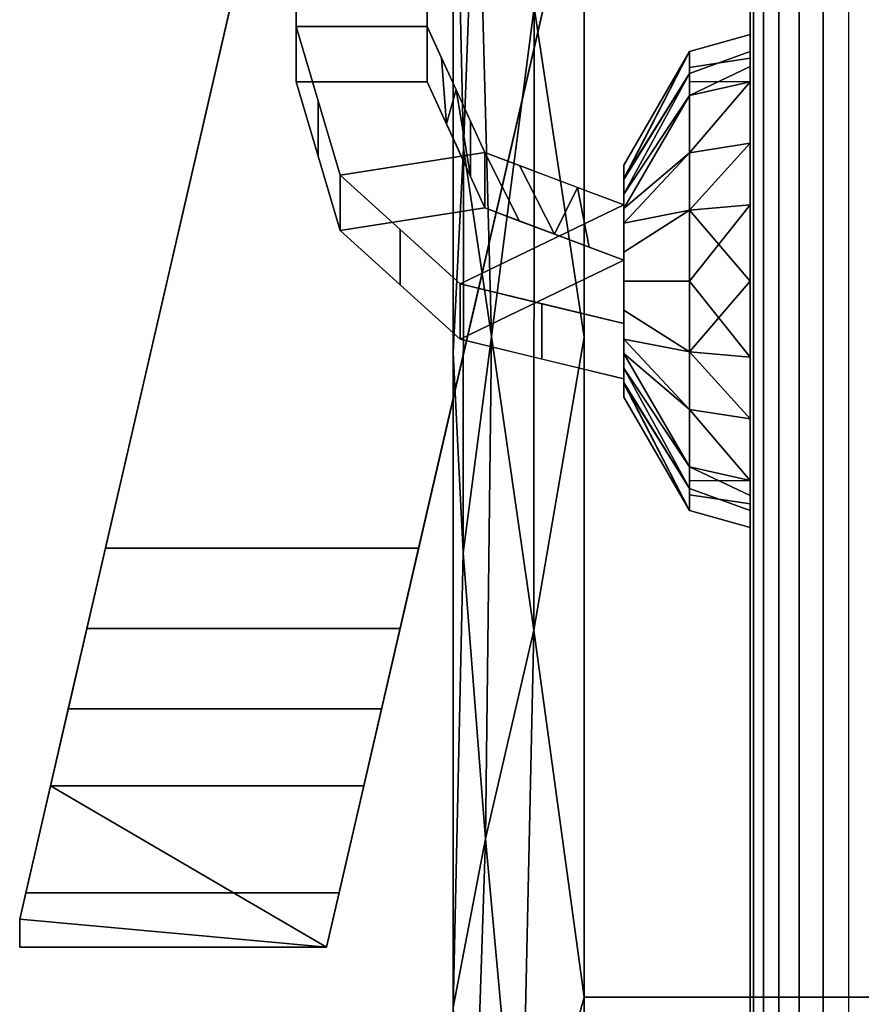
# Model space of a CAD drawing. Header units: inches. Extents: x -17 to 17, y -34.3 to 17.1.
# Tile 182 of 256: x -17 to -13.8, y -6.8 to -3. Entities that reach past the tile are written whole.
import ezdxf

# ---------------------------------------------------------------- set-up
doc = ezdxf.new("R2010")
doc.units = ezdxf.units.IN
doc.header["$MEASUREMENT"] = 0
for name, color, linetype in [('AFUCH-3-ARFB', 5, 'Continuous'), ('AFUCH-3-ARPL', 19, 'Continuous'), ('AFUCH-3-HWPL', 19, 'Continuous'), ('AFUCH-3-HWPT', 4, 'Continuous')]:
    doc.layers.add(name, color=color, linetype=linetype)

msp = doc.modelspace()

# ---------------------------------------------------------------- meshes
at = {"layer": 'AFUCH-3-ARFB'}
mesh = msp.add_polyface(dxfattribs=at)
corners = [(-15.416, 10.1924, 18.5), (-15.4091, 12.4732, 18.5), (-15.1879, 13.0028, 18.5), (-14.6569, 13.2209, 18.5), (-12.8089, 13.2153, 18.5), (-12.5445, 13.1051, 18.5), (-12.435, 12.8403, 18.5), (-12.435, -15.3408, 18.5), (-12.5695, -15.8416, 18.5), (-12.9368, -16.2078, 18.5), (-13.4381, -16.3408, 18.5), (-14.4892, -16.3376, 18.5), (-14.9888, -16.2021, 18.5), (-15.3537, -15.835, 18.5), (-15.4862, -15.3346, 18.5), (-15.48, -13.3007, 18.5), (-15.3218, -12.7639, 18.5), (-14.8999, -12.3961, 18.5), (-14.4534, -12.1896, 18.5), (-14.339, -12.151, 18.5), (-14.2189, -12.1379, 18.5), (-13.5401, -12.1379, 18.5), (-13.5401, 8.94, 18.5), (-14.1095, 8.94, 18.5), (-14.3139, 8.9684, 18.5), (-14.5029, 9.0514, 18.5), (-14.926, 9.312, 18.5), (-15.286, 9.6882, 18.5)]
mesh.append_faces([[corners[k] for k in face] for face in [(0, 25, 26, 27), (10, 7, 8, 9)]], dxfattribs={"vtx0": -1})
mesh.append_faces([[corners[k] for k in face] for face in [(1, 6, 0)]], dxfattribs={"vtx0": -1, "vtx1": -1})
mesh.append_faces([[corners[k] for k in face] for face in [(7, 21, 22, 6)]], dxfattribs={"vtx0": -1, "vtx2": -1})
mesh.append_faces([[corners[k] for k in face] for face in [(15, 20, 21, 7), (7, 10, 11, 14)]], dxfattribs={"vtx0": -1, "vtx2": -1, "vtx3": -1})
mesh.append_faces([[corners[k] for k in face] for face in [(14, 15, 7)]], dxfattribs={"vtx1": -1, "vtx2": -1})
mesh.append_faces([[corners[k] for k in face] for face in [(22, 23, 0, 6)]], dxfattribs={"vtx1": -1, "vtx2": -1, "vtx3": -1})
mesh.append_faces([[corners[k] for k in face] for face in [(4, 5, 6, 3)]], dxfattribs={"vtx2": -1})
mesh.append_faces([[corners[k] for k in face] for face in [(23, 24, 25, 0), (1, 2, 3, 6), (18, 19, 20, 15)]], dxfattribs={"vtx2": -1, "vtx3": -1})
mesh.append_faces([[corners[k] for k in face] for face in [(15, 16, 17, 18), (11, 12, 13, 14)]], dxfattribs={"vtx3": -1})
mesh = msp.add_polyface(dxfattribs=at)
corners = [(-14.2465, 9.1379, 18.875), (-14.2465, -13.4504, 18.875), (-14.2465, -13.4504, 38.875), (-14.2465, -11.2407, 38.875), (-14.2465, -6.5332, 38.69), (-14.2465, -1.8546, 38.1363), (-14.2465, 2.766, 37.2172), (-14.2465, 7.3003, 35.9384), (-14.2465, 9.1379, 35.3413)]
mesh.append_faces([[corners[k] for k in face] for face in [(2, 3, 1)]], dxfattribs={"vtx1": -1})
mesh.append_faces([[corners[k] for k in face] for face in [(4, 5, 1, 3)]], dxfattribs={"vtx1": -1, "vtx2": -1})
mesh.append_faces([[corners[k] for k in face] for face in [(5, 6, 0, 1)]], dxfattribs={"vtx1": -1, "vtx3": -1})
mesh.append_faces([[corners[k] for k in face] for face in [(7, 8, 0, 6)]], dxfattribs={"vtx2": -1})
mesh = msp.add_polyface(dxfattribs=at)
corners = [(-13.8715, -13.4504, 18.5), (-13.9685, -13.4504, 18.5128), (-14.059, -13.4504, 18.5502), (-14.1366, -13.4504, 18.6098), (-14.1962, -13.4504, 18.6875), (-14.2337, -13.4504, 18.7779), (-14.2465, -13.4504, 18.875), (-14.2465, 9.1379, 18.875), (-14.2337, 9.1379, 18.7779), (-14.1962, 9.1379, 18.6875), (-14.1366, 9.1379, 18.6098), (-14.059, 9.1379, 18.5502), (-13.9685, 9.1379, 18.5128), (-13.8715, 9.1379, 18.5)]
mesh.append_faces([[corners[k] for k in face] for face in [(1, 12, 13, 0)]], dxfattribs={"vtx0": -1})
mesh.append_faces([[corners[k] for k in face] for face in [(5, 8, 9, 4), (4, 9, 10, 3), (2, 11, 12, 1), (11, 2, 3, 10)]], dxfattribs={"vtx0": -1, "vtx2": -1})
mesh.append_faces([[corners[k] for k in face] for face in [(6, 7, 8, 5)]], dxfattribs={"vtx2": -1})
at = {"layer": 'AFUCH-3-ARPL'}
mesh = msp.add_polyface(dxfattribs=at)
corners = [(-15.3797, 9.4839, 35.6232), (-15.3797, 10.6048, 35.259), (-15.3797, 10.4889, 34.9023), (-15.3797, 7.8705, 35.7531), (-15.3797, 3.0563, 37.1126), (-15.3797, -1.8497, 38.0897), (-15.3797, -6.8174, 38.6784), (-15.3797, -11.8159, 38.875), (-15.3797, -15.3621, 38.875), (-15.3797, -15.3621, 39.25), (-15.3797, -14.121, 39.25), (-15.3797, -11.8159, 39.25), (-15.3797, -6.7879, 39.0522), (-15.3797, -1.791, 38.4601), (-15.3797, 3.144, 37.4772), (-15.3797, 7.9865, 36.1097)]
mesh.append_faces([[corners[k] for k in face] for face in [(4, 14, 3)]], dxfattribs={"vtx0": -1, "vtx1": -1})
mesh.append_faces([[corners[k] for k in face] for face in [(7, 11, 12, 6), (6, 12, 13, 5), (7, 10, 11)]], dxfattribs={"vtx0": -1, "vtx2": -1})
mesh.append_faces([[corners[k] for k in face] for face in [(3, 14, 15, 0)]], dxfattribs={"vtx0": -1, "vtx3": -1})
mesh.append_faces([[corners[k] for k in face] for face in [(4, 5, 13, 14)]], dxfattribs={"vtx1": -1, "vtx3": -1})
mesh.append_faces([[corners[k] for k in face] for face in [(8, 9, 10, 7)]], dxfattribs={"vtx2": -1})
mesh.append_faces([[corners[k] for k in face] for face in [(0, 1, 2, 3)]], dxfattribs={"vtx3": -1})
mesh = msp.add_polyface(dxfattribs=at)
corners = [(-15.3797, -11.8159, 39.25), (-15.3627, -11.8159, 39.3794), (-15.3127, -11.8159, 39.5), (-15.2333, -11.8159, 39.6036), (-15.1297, -11.8159, 39.683), (-15.0091, -11.8159, 39.733), (-14.8797, -11.8159, 39.75), (-14.8797, -6.7486, 39.5507), (-14.8797, -1.7127, 38.9539), (-14.8797, 3.2608, 37.9634), (-14.8797, 8.1412, 36.5852), (-15.0091, 8.1359, 36.569), (-15.1297, 8.1204, 36.5215), (-15.2333, 8.0959, 36.4459), (-15.3127, 8.0638, 36.3475), (-15.3627, 8.0265, 36.2328), (-15.3797, 7.9865, 36.1097), (-15.3797, 3.144, 37.4772), (-15.3797, -1.791, 38.4601), (-15.3797, -6.7879, 39.0522), (-14.8797, -9.818, 39.6714), (-14.8797, 6.2169, 37.1286), (-15.3797, -9.818, 39.1714), (-15.3797, 6.0622, 36.6531), (-15.181, -9.5438, 39.6089), (-15.2732, 5.8458, 37.086), (-15.2333, -4.2282, 39.1547), (-15.2315, 0.7611, 38.3645), (-15.3255, -10.1231, 39.4542), (-15.3152, -7.9434, 39.3788), (-15.1213, -7.6165, 39.5508), (-15.2557, -6.1439, 39.3291), (-15.3797, -4.2895, 38.7561), (-14.8797, -4.2307, 39.2523), (-15.0699, -2.9731, 39.1031), (-15.2895, -2.1403, 38.8043), (-15.1219, -1.1543, 38.7994), (-14.8797, 0.7741, 38.4586), (-15.0721, -5.3488, 39.3863), (-15.3797, 0.6765, 37.9686), (-15.3417, -5.0539, 39.0842), (-15.3398, -3.5091, 38.9061), (-15.344, -0.5214, 38.4342), (-15.1055, 6.5151, 37.0344), (-15.1071, 4.486, 37.5996), (-15.3079, 3.8905, 37.5593), (-15.1314, 2.5362, 38.0634), (-15.3346, 2.0882, 37.9342), (-15.3797, -8.303, 39.1118), (-14.8797, -8.2833, 39.611), (-14.8797, 4.7389, 37.546), (-15.3797, 4.6031, 37.0652)]
mesh.append_faces([[corners[k] for k in face] for face in [(4, 24, 3), (18, 42, 39), (8, 34, 33), (9, 46, 37), (19, 40, 32), (39, 47, 17), (49, 24, 20), (51, 25, 23)]], dxfattribs={"vtx0": -1, "vtx1": -1})
mesh.append_faces([[corners[k] for k in face] for face in [(20, 24, 5), (28, 29, 48), (31, 29, 30), (40, 26, 41), (24, 49, 30), (44, 21, 43), (25, 15, 23), (3, 24, 28), (31, 26, 40), (25, 51, 45), (27, 36, 37), (30, 7, 38), (13, 25, 43), (19, 29, 31), (30, 29, 24), (47, 46, 45), (28, 24, 29), (1, 28, 22), (34, 35, 26), (38, 26, 31), (33, 34, 38), (34, 36, 35), (31, 40, 19), (38, 34, 26), (36, 34, 8), (27, 42, 36), (39, 42, 47), (30, 38, 31), (41, 26, 35), (35, 42, 18), (18, 41, 35), (32, 40, 41), (36, 42, 35), (47, 42, 27), (43, 25, 44), (11, 43, 21), (45, 44, 25), (46, 9, 44), (47, 45, 17), (45, 46, 44), (37, 46, 27), (46, 47, 27)]], dxfattribs={"vtx0": -1, "vtx1": -1, "vtx2": -1})
mesh.append_faces([[corners[k] for k in face] for face in [(28, 1, 2), (28, 48, 22), (43, 11, 12), (25, 13, 14), (36, 8, 37), (29, 19, 48)]], dxfattribs={"vtx0": -1, "vtx2": -1})
mesh.append_faces([[corners[k] for k in face] for face in [(44, 9, 50, 21)]], dxfattribs={"vtx0": -1, "vtx3": -1})
mesh.append_faces([[corners[k] for k in face] for face in [(0, 1, 22)]], dxfattribs={"vtx1": -1})
mesh.append_faces([[corners[k] for k in face] for face in [(12, 13, 43), (2, 3, 28), (18, 32, 41), (14, 15, 25), (4, 5, 24), (7, 33, 38), (49, 7, 30), (51, 17, 45)]], dxfattribs={"vtx1": -1, "vtx2": -1})
mesh.append_faces([[corners[k] for k in face] for face in [(15, 16, 23), (5, 6, 20), (21, 10, 11)]], dxfattribs={"vtx2": -1})
mesh = msp.add_polyface(dxfattribs=at)
corners = [(-14.8797, -11.8159, 39.75), (-13.1211, -11.8159, 39.75), (-13.1211, -6.7486, 39.5507), (-13.1211, -1.7127, 38.9539), (-13.1211, 3.2608, 37.9634), (-13.1211, 8.1412, 36.5852), (-14.8797, 8.1412, 36.5852), (-14.8797, 3.2608, 37.9634), (-14.8797, -1.7127, 38.9539), (-14.8797, -6.7486, 39.5507)]
mesh.append_faces([[corners[k] for k in face] for face in [(7, 4, 5, 6)]], dxfattribs={"vtx0": -1})
mesh.append_faces([[corners[k] for k in face] for face in [(9, 2, 3, 8), (4, 7, 8, 3)]], dxfattribs={"vtx0": -1, "vtx2": -1})
mesh.append_faces([[corners[k] for k in face] for face in [(1, 2, 9, 0)]], dxfattribs={"vtx1": -1})
mesh = msp.add_polyface(dxfattribs=at)
corners = [(-12.6211, 7.8705, 35.7531), (-12.6211, 3.0563, 37.1126), (-12.6211, -1.8497, 38.0897), (-12.6211, -6.8174, 38.6784), (-12.6211, -11.8159, 38.875), (-15.3797, -11.8159, 38.875), (-15.3797, -6.8174, 38.6784), (-15.3797, -1.8497, 38.0897), (-15.3797, 3.0563, 37.1126), (-15.3797, 7.8705, 35.7531)]
mesh.append_faces([[corners[k] for k in face] for face in [(3, 6, 7, 2)]], dxfattribs={"vtx0": -1, "vtx2": -1})
mesh.append_faces([[corners[k] for k in face] for face in [(5, 6, 3, 4), (0, 1, 8, 9)]], dxfattribs={"vtx1": -1})
mesh.append_faces([[corners[k] for k in face] for face in [(7, 8, 1, 2)]], dxfattribs={"vtx1": -1, "vtx3": -1})
at = {"layer": 'AFUCH-3-HWPL'}
mesh = msp.add_polyface(dxfattribs=at)
corners = [(-17.0328, 1.9475, 6.0518), (-17.0328, 1.8227, 5.9789), (-17.0328, 1.8227, 6.3122), (-17.0328, -6.4508, 2.6875), (-17.0328, -6.5568, 2.95), (-17.0328, -6.4508, 2.996)]
mesh.append_faces([[corners[k] for k in face] for face in [(2, 0, 1), (4, 5, 3)]])
mesh = msp.add_polyface(dxfattribs=at)
corners = [(-16.1233, -2.5114, 4.272), (-16.1233, -2.5114, 3.5782), (-16.1354, -2.564, 3.5768), (-16.1473, -2.6154, 3.566), (-17.0094, -6.3496, 2.437), (-17.0328, -6.4508, 2.6875), (-17.0328, -6.4508, 2.996), (-16.9153, -5.942, 3.2169), (-16.8475, -5.6483, 3.3104), (-16.7768, -5.3419, 3.3429), (-16.7059, -5.0352, 3.3131), (-16.1696, -2.7122, 4.1842)]
mesh.append_faces([[corners[k] for k in face] for face in [(3, 10, 11, 2), (10, 3, 4)]], dxfattribs={"vtx0": -1, "vtx2": -1})
mesh.append_faces([[corners[k] for k in face] for face in [(4, 7, 8, 9)]], dxfattribs={"vtx0": -1, "vtx3": -1})
mesh.append_faces([[corners[k] for k in face] for face in [(9, 10, 4)]], dxfattribs={"vtx1": -1, "vtx2": -1})
mesh.append_faces([[corners[k] for k in face] for face in [(5, 6, 7, 4)]], dxfattribs={"vtx2": -1})
mesh.append_faces([[corners[k] for k in face] for face in [(11, 0, 1, 2)]], dxfattribs={"vtx3": -1})
mesh = msp.add_polyface(dxfattribs=at)
corners = [(-14.9407, -2.5643, 3.5767), (-14.9407, -2.5643, 4.2488), (-14.9749, -2.7122, 4.1842), (-15.5112, -5.0352, 3.3131), (-15.582, -5.3419, 3.3429), (-15.6527, -5.6483, 3.3104), (-15.7205, -5.942, 3.2169), (-15.8625, -6.5568, 2.95), (-15.8146, -6.3496, 2.437), (-14.9525, -2.6154, 3.566), (-14.9467, -2.5901, 3.5725)]
mesh.append_faces([[corners[k] for k in face] for face in [(4, 5, 8, 3), (8, 9, 3)]], dxfattribs={"vtx1": -1, "vtx2": -1})
mesh.append_faces([[corners[k] for k in face] for face in [(9, 10, 2, 3)]], dxfattribs={"vtx1": -1, "vtx3": -1})
mesh.append_faces([[corners[k] for k in face] for face in [(0, 1, 2, 10), (6, 7, 8, 5)]], dxfattribs={"vtx2": -1})
mesh = msp.add_polyface(dxfattribs=at)
corners = [(-15.8146, -6.3496, 2.437), (-17.0094, -6.3496, 2.437), (-16.1473, -2.6154, 3.566), (-14.9525, -2.6154, 3.566)]
mesh.append_faces([[corners[k] for k in face] for face in [(2, 3, 0, 1)]])
mesh = msp.add_polyface(dxfattribs=at)
corners = [(-14.9749, -2.7122, 4.1842), (-16.1696, -2.7122, 4.1842), (-16.7059, -5.0352, 3.3131), (-15.5112, -5.0352, 3.3131)]
mesh.append_faces([[corners[k] for k in face] for face in [(3, 0, 1, 2)]])
mesh = msp.add_polyface(dxfattribs=at)
corners = [(-14.4782, -4.892, 24.6219), (-14.4782, -4.7248, 24.1074), (-14.4782, -4.2871, 23.7894), (-14.4782, -3.7461, 23.7894), (-14.4782, -3.3084, 24.1074), (-14.4782, -3.1412, 24.6219), (-14.2465, -3.0766, 24.6219), (-14.2465, -3.2561, 24.0694), (-14.2465, -3.7261, 23.7279), (-14.2465, -4.3071, 23.7279), (-14.2465, -4.7771, 24.0694), (-14.2465, -4.9566, 24.6219), (-14.2465, -3.1415, 24.4221), (-14.4782, -3.2248, 24.3646), (-14.4782, -3.5272, 23.9484), (-14.2465, -3.4911, 23.8986), (-14.4782, -4.0166, 23.7894), (-14.2465, -4.0166, 23.7279), (-14.4782, -4.506, 23.9484), (-14.2465, -4.5421, 23.8986), (-14.4782, -4.8315, 24.4358), (-14.2465, -4.8669, 24.3456), (-14.2465, -3.1988, 24.2457), (-14.4782, -4.7782, 24.2716)]
mesh.append_faces([[corners[k] for k in face] for face in [(12, 13, 5, 6)]], dxfattribs={"vtx0": -1})
mesh.append_faces([[corners[k] for k in face] for face in [(22, 4, 13, 12), (21, 20, 23, 10), (14, 15, 8, 3), (4, 7, 15, 14), (9, 2, 16), (10, 1, 18)]], dxfattribs={"vtx0": -1, "vtx2": -1})
mesh.append_faces([[corners[k] for k in face] for face in [(22, 7, 4), (9, 19, 2), (8, 17, 3), (23, 1, 10)]], dxfattribs={"vtx1": -1, "vtx2": -1})
mesh.append_faces([[corners[k] for k in face] for face in [(17, 9, 16, 3), (19, 10, 18, 2)]], dxfattribs={"vtx1": -1, "vtx3": -1})
mesh.append_faces([[corners[k] for k in face] for face in [(11, 0, 20, 21)]], dxfattribs={"vtx2": -1})
mesh = msp.add_polyface(dxfattribs=at)
corners = [(-14.4782, -3.1412, 24.6219), (-14.4782, -3.3084, 25.1365), (-14.4782, -3.7461, 25.4545), (-14.4782, -4.2871, 25.4545), (-14.4782, -4.7248, 25.1365), (-14.4782, -4.892, 24.6219), (-14.2465, -4.9566, 24.6219), (-14.2465, -4.7771, 25.1745), (-14.2465, -4.3071, 25.5159), (-14.2465, -3.7261, 25.5159), (-14.2465, -3.2561, 25.1745), (-14.2465, -3.0766, 24.6219), (-14.2465, -4.8917, 24.8217), (-14.4782, -4.8084, 24.8792), (-14.4782, -4.506, 25.2955), (-14.2465, -4.5421, 25.3452), (-14.4782, -4.0166, 25.4545), (-14.2465, -4.0166, 25.5159), (-14.4782, -3.5272, 25.2955), (-14.2465, -3.4911, 25.3452), (-14.4782, -3.2017, 24.808), (-14.2465, -3.1663, 24.8982), (-14.2465, -4.8344, 24.9981), (-14.4782, -3.255, 24.9722)]
mesh.append_faces([[corners[k] for k in face] for face in [(12, 13, 5, 6)]], dxfattribs={"vtx0": -1})
mesh.append_faces([[corners[k] for k in face] for face in [(22, 4, 13, 12), (21, 20, 23, 10), (14, 15, 8, 3), (4, 7, 15, 14), (9, 2, 16), (10, 1, 18)]], dxfattribs={"vtx0": -1, "vtx2": -1})
mesh.append_faces([[corners[k] for k in face] for face in [(22, 7, 4), (9, 19, 2), (8, 17, 3), (23, 1, 10)]], dxfattribs={"vtx1": -1, "vtx2": -1})
mesh.append_faces([[corners[k] for k in face] for face in [(17, 9, 16, 3), (19, 10, 18, 2)]], dxfattribs={"vtx1": -1, "vtx3": -1})
mesh.append_faces([[corners[k] for k in face] for face in [(11, 0, 20, 21)]], dxfattribs={"vtx2": -1})
mesh = msp.add_polyface(dxfattribs=at)
corners = [(-14.7282, -4.459, 24.6219), (-14.7282, -4.2378, 24.2388), (-14.7282, -3.7954, 24.2388), (-14.7282, -3.5742, 24.6219), (-14.4782, -3.1412, 24.6219), (-14.4782, -3.3084, 24.1074), (-14.4782, -3.7461, 23.7894), (-14.4782, -4.2871, 23.7894), (-14.4782, -4.7248, 24.1074), (-14.4782, -4.892, 24.6219), (-14.7282, -4.3484, 24.4304), (-14.7282, -4.0166, 24.2388), (-14.7282, -3.6848, 24.4304), (-14.4782, -3.2248, 24.3646), (-14.7282, -3.6295, 24.5261), (-14.7282, -4.4072, 24.5321), (-14.4782, -4.8084, 24.3646), (-14.4782, -3.5272, 23.9484), (-14.7282, -3.7401, 24.3346), (-14.4782, -4.0166, 23.7894), (-14.7282, -4.1272, 24.2388), (-14.4782, -4.506, 23.9484), (-14.7282, -4.2931, 24.3346), (-14.7282, -3.906, 24.2388)]
mesh.append_faces([[corners[k] for k in face] for face in [(4, 14, 3)]], dxfattribs={"vtx0": -1})
mesh.append_faces([[corners[k] for k in face] for face in [(12, 5, 18), (8, 22, 21), (10, 16, 15), (1, 21, 22)]], dxfattribs={"vtx0": -1, "vtx1": -1})
mesh.append_faces([[corners[k] for k in face] for face in [(13, 12, 14), (18, 5, 17), (10, 8, 16), (14, 4, 13), (23, 6, 19, 11), (17, 2, 18), (7, 1, 20), (1, 7, 21)]], dxfattribs={"vtx0": -1, "vtx2": -1})
mesh.append_faces([[corners[k] for k in face] for face in [(17, 6, 2), (16, 9, 15), (10, 22, 8), (13, 5, 12), (23, 2, 6)]], dxfattribs={"vtx1": -1, "vtx2": -1})
mesh.append_faces([[corners[k] for k in face] for face in [(20, 11, 19, 7)]], dxfattribs={"vtx1": -1, "vtx3": -1})
mesh.append_faces([[corners[k] for k in face] for face in [(9, 0, 15)]], dxfattribs={"vtx2": -1})
mesh = msp.add_polyface(dxfattribs=at)
corners = [(-14.7282, -3.5742, 24.6219), (-14.7282, -3.7954, 25.005), (-14.7282, -4.2378, 25.005), (-14.7282, -4.459, 24.6219), (-14.4782, -4.892, 24.6219), (-14.4782, -4.7248, 25.1365), (-14.4782, -4.2871, 25.4545), (-14.4782, -3.7461, 25.4545), (-14.4782, -3.3084, 25.1365), (-14.4782, -3.1412, 24.6219), (-14.7282, -3.6848, 24.8135), (-14.7282, -4.0166, 25.005), (-14.7282, -4.3484, 24.8135), (-14.4782, -4.8084, 24.8792), (-14.7282, -4.4037, 24.7177), (-14.7282, -3.626, 24.7117), (-14.4782, -3.2248, 24.8792), (-14.4782, -4.506, 25.2955), (-14.7282, -4.2931, 24.9092), (-14.4782, -4.0166, 25.4545), (-14.7282, -3.906, 25.005), (-14.4782, -3.5272, 25.2955), (-14.7282, -3.7401, 24.9092), (-14.7282, -4.1272, 25.005)]
mesh.append_faces([[corners[k] for k in face] for face in [(4, 14, 3)]], dxfattribs={"vtx0": -1})
mesh.append_faces([[corners[k] for k in face] for face in [(12, 5, 18), (10, 16, 15), (8, 22, 21), (1, 21, 22)]], dxfattribs={"vtx0": -1, "vtx1": -1})
mesh.append_faces([[corners[k] for k in face] for face in [(13, 12, 14), (18, 5, 17), (8, 10, 22), (10, 8, 16), (14, 4, 13), (23, 6, 19, 11), (17, 2, 18), (7, 1, 20), (1, 7, 21)]], dxfattribs={"vtx0": -1, "vtx2": -1})
mesh.append_faces([[corners[k] for k in face] for face in [(17, 6, 2), (16, 9, 15), (13, 5, 12), (23, 2, 6)]], dxfattribs={"vtx1": -1, "vtx2": -1})
mesh.append_faces([[corners[k] for k in face] for face in [(20, 11, 19, 7)]], dxfattribs={"vtx1": -1, "vtx3": -1})
mesh.append_faces([[corners[k] for k in face] for face in [(9, 0, 15)]], dxfattribs={"vtx2": -1})
mesh = msp.add_polyface(dxfattribs=at)
corners = [(-14.7282, -4.0166, 24.6219), (-14.7282, -3.5742, 24.6219), (-14.7282, -3.7954, 24.2388), (-14.7282, -4.2378, 24.2388), (-14.7282, -4.459, 24.6219)]
mesh.append_faces([[corners[k] for k in face] for face in [(3, 4, 0)]], dxfattribs={"vtx2": -1})
mesh.append_faces([[corners[k] for k in face] for face in [(0, 1, 2, 3)]], dxfattribs={"vtx3": -1})
mesh = msp.add_polyface(dxfattribs=at)
corners = [(-14.7282, -4.0166, 24.6219), (-14.7282, -4.459, 24.6219), (-14.7282, -4.2378, 25.005), (-14.7282, -3.7954, 25.005), (-14.7282, -3.5742, 24.6219)]
mesh.append_faces([[corners[k] for k in face] for face in [(1, 2, 0)]], dxfattribs={"vtx1": -1})
mesh.append_faces([[corners[k] for k in face] for face in [(3, 4, 0, 2)]], dxfattribs={"vtx2": -1})
mesh = msp.add_polyface(dxfattribs=at)
corners = [(-15.5112, -5.0352, 3.3131), (-16.7059, -5.0352, 3.3131), (-16.7768, -5.3419, 3.3429), (-16.8475, -5.6483, 3.3104), (-16.9153, -5.942, 3.2169), (-15.7205, -5.942, 3.2169), (-15.6527, -5.6483, 3.3104), (-15.582, -5.3419, 3.3429)]
mesh.append_faces([[corners[k] for k in face] for face in [(1, 2, 7, 0)]], dxfattribs={"vtx1": -1})
mesh.append_faces([[corners[k] for k in face] for face in [(6, 7, 2, 3)]], dxfattribs={"vtx1": -1, "vtx3": -1})
mesh.append_faces([[corners[k] for k in face] for face in [(3, 4, 5, 6)]], dxfattribs={"vtx3": -1})
mesh = msp.add_polyface(dxfattribs=at)
corners = [(-17.0328, -6.4508, 2.996), (-17.0328, -6.5568, 2.95), (-15.8625, -6.5568, 2.95), (-15.7205, -5.942, 3.2169), (-16.9153, -5.942, 3.2169)]
mesh.append_faces([[corners[k] for k in face] for face in [(2, 3, 4), (0, 1, 2, 4)]], dxfattribs={"vtx2": -1})
mesh = msp.add_polyface(dxfattribs=at)
corners = [(-17.0328, -6.5568, 2.95), (-17.0328, -6.4508, 2.6875), (-17.0094, -6.3496, 2.437), (-15.8146, -6.3496, 2.437), (-15.8625, -6.5568, 2.95)]
mesh.append_faces([[corners[k] for k in face] for face in [(1, 4, 0)]], dxfattribs={"vtx0": -1})
mesh.append_faces([[corners[k] for k in face] for face in [(3, 4, 1, 2)]], dxfattribs={"vtx1": -1})
at = {"layer": 'AFUCH-3-HWPT'}
mesh = msp.add_polyface(dxfattribs=at)
corners = [(-10.5012, -15.6069, 6.0403), (-10.5012, 12.3081, 6.0403), (-14.0313, 12.3081, 6.0403), (-14.0313, 12.5581, 6.0403), (-14.2839, 12.5174, 6.0403), (-14.5179, 12.414, 6.0403), (-14.7181, 12.2545, 6.0403), (-14.8712, 12.0495, 6.0403), (-14.9673, 11.8123, 6.0403), (-15, 11.5586, 6.0403), (-15, 10.9278, 6.0403), (-14.9687, 10.6832, 6.0403), (-14.8769, 10.4542, 6.0403), (-14.7305, 10.2557, 6.0403), (-14.5388, 10.1005, 6.0403), (-14.3143, 9.9984, 6.0403), (-14.0713, 9.9561, 6.0403), (-13.8255, 9.9762, 6.0403), (-13.7623, 9.9814, 6.0403), (-13.6998, 9.9705, 6.0403), (-13.6421, 9.9443, 6.0403), (-13.5929, 9.9044, 6.0403), (-13.5553, 9.8534, 6.0403), (-13.5317, 9.7946, 6.0403), (-13.5236, 9.7317, 6.0403), (-13.5236, 9.5892, 6.0403), (-13.7736, 9.5892, 6.0403), (-13.7736, -13.2683, 6.0403), (-13.5236, -13.2683, 6.0403), (-13.5236, -13.4057, 6.0403), (-13.5317, -13.4686, 6.0403), (-13.5553, -13.5274, 6.0403), (-13.5929, -13.5785, 6.0403), (-13.6422, -13.6184, 6.0403), (-13.6999, -13.6446, 6.0403), (-13.7624, -13.6554, 6.0403), (-13.8256, -13.6502, 6.0403), (-14.079, -13.6298, 6.0403), (-14.3293, -13.6746, 6.0403), (-14.5599, -13.7817, 6.0403), (-14.7556, -13.9441, 6.0403), (-14.9034, -14.151, 6.0403), (-14.9935, -14.3888, 6.0403), (-15.0201, -14.6417, 6.0403), (-14.9814, -14.893, 6.0403), (-14.8798, -15.1261, 6.0403), (-14.7222, -15.3256, 6.0403), (-14.5189, -15.4784, 6.0403), (-14.2834, -15.5742, 6.0403), (-14.0313, -15.6069, 6.0403), (10.5012, 12.3081, 6.0403), (10.5012, -15.6069, 6.0403), (14.0313, -15.6069, 6.0403), (14.2834, -15.5742, 6.0403), (14.5189, -15.4784, 6.0403), (14.7222, -15.3256, 6.0403), (14.8798, -15.1261, 6.0403), (14.9814, -14.893, 6.0403), (15.0201, -14.6417, 6.0403), (14.9935, -14.3888, 6.0403), (14.9034, -14.151, 6.0403), (14.7556, -13.9441, 6.0403), (14.5599, -13.7817, 6.0403), (14.3293, -13.6746, 6.0403), (14.079, -13.6298, 6.0403), (13.8256, -13.6502, 6.0403), (13.7624, -13.6554, 6.0403), (13.6999, -13.6446, 6.0403), (13.6422, -13.6184, 6.0403), (13.5929, -13.5785, 6.0403), (13.5553, -13.5274, 6.0403), (13.5317, -13.4686, 6.0403), (13.5236, -13.4057, 6.0403), (13.5236, -13.2683, 6.0403), (13.7736, -13.2683, 6.0403), (13.7736, 9.5892, 6.0403), (13.5236, 9.5892, 6.0403), (13.5236, 9.7317, 6.0403), (13.5317, 9.7946, 6.0403), (13.5553, 9.8534, 6.0403), (13.5929, 9.9044, 6.0403), (13.6421, 9.9443, 6.0403), (13.6998, 9.9705, 6.0403), (13.7623, 9.9814, 6.0403), (13.8255, 9.9762, 6.0403), (14.0713, 9.9561, 6.0403), (14.3143, 9.9984, 6.0403), (14.5388, 10.1005, 6.0403), (14.7305, 10.2557, 6.0403), (14.8769, 10.4542, 6.0403), (14.9687, 10.6832, 6.0403), (15, 10.9278, 6.0403), (15, 11.5586, 6.0403), (14.9673, 11.8123, 6.0403), (14.8712, 12.0495, 6.0403), (14.7181, 12.2545, 6.0403), (14.5179, 12.414, 6.0403), (14.2839, 12.5174, 6.0403), (14.0313, 12.5581, 6.0403), (14.0313, 12.3081, 6.0403)]
mesh.append_faces([[corners[k] for k in face] for face in [(12, 10, 11), (99, 96, 97, 98), (86, 84, 85)]], dxfattribs={"vtx0": -1})
mesh.append_faces([[corners[k] for k in face] for face in [(33, 49, 32), (22, 1, 21), (68, 52, 67), (80, 50, 79), (84, 91, 83)]], dxfattribs={"vtx0": -1, "vtx1": -1})
mesh.append_faces([[corners[k] for k in face] for face in [(10, 14, 17), (76, 51, 73, 75)]], dxfattribs={"vtx0": -1, "vtx1": -1, "vtx2": -1})
mesh.append_faces([[corners[k] for k in face] for face in [(32, 49, 0, 31), (49, 33, 34), (49, 34, 35), (25, 0, 1, 24), (44, 47, 48, 43), (43, 48, 49, 42), (49, 37, 38), (2, 20, 21, 1), (2, 9, 10), (52, 65, 66), (52, 66, 67), (69, 51, 52, 68), (99, 82, 83), (99, 81, 82)]], dxfattribs={"vtx0": -1, "vtx2": -1})
mesh.append_faces([[corners[k] for k in face] for face in [(10, 17, 18, 2), (84, 86, 87, 91)]], dxfattribs={"vtx0": -1, "vtx2": -1, "vtx3": -1})
mesh.append_faces([[corners[k] for k in face] for face in [(49, 35, 36, 37), (49, 38, 39, 40), (2, 5, 6, 7), (52, 59, 60, 61), (52, 63, 64, 65), (99, 92, 93, 94)]], dxfattribs={"vtx0": -1, "vtx3": -1})
mesh.append_faces([[corners[k] for k in face] for face in [(56, 57, 54, 55), (74, 75, 73)]], dxfattribs={"vtx1": -1})
mesh.append_faces([[corners[k] for k in face] for face in [(30, 31, 0), (29, 30, 0), (41, 42, 49, 40), (23, 24, 1), (22, 23, 1), (18, 19, 2), (19, 20, 2), (13, 14, 10, 12), (8, 9, 2, 7), (62, 63, 52, 61), (69, 70, 51), (71, 72, 51), (72, 73, 51), (70, 71, 51), (87, 88, 91), (95, 96, 99, 94), (78, 79, 50), (77, 78, 50)]], dxfattribs={"vtx1": -1, "vtx2": -1})
mesh.append_faces([[corners[k] for k in face] for face in [(28, 29, 0, 25), (91, 92, 99, 83)]], dxfattribs={"vtx1": -1, "vtx2": -1, "vtx3": -1})
mesh.append_faces([[corners[k] for k in face] for face in [(57, 58, 53, 54), (52, 53, 58, 59), (50, 51, 76, 77), (80, 81, 99, 50)]], dxfattribs={"vtx1": -1, "vtx3": -1})
mesh.append_faces([[corners[k] for k in face] for face in [(26, 27, 28, 25), (45, 46, 47, 44), (15, 16, 17, 14), (89, 90, 91, 88)]], dxfattribs={"vtx2": -1})
mesh.append_faces([[corners[k] for k in face] for face in [(2, 3, 4, 5)]], dxfattribs={"vtx3": -1})
mesh = msp.add_polyface(dxfattribs=at)
corners = [(10.375, -15.6069, 5.7903), (10.375, 12.3081, 5.7903), (14.0313, 12.3081, 5.7903), (14.0313, 12.5581, 5.7903), (14.2839, 12.5174, 5.7903), (14.5179, 12.414, 5.7903), (14.7181, 12.2545, 5.7903), (14.8712, 12.0495, 5.7903), (14.9673, 11.8123, 5.7903), (15, 11.5586, 5.7903), (15, 10.9278, 5.7903), (14.9687, 10.6832, 5.7903), (14.8769, 10.4542, 5.7903), (14.7305, 10.2557, 5.7903), (14.5388, 10.1005, 5.7903), (14.3143, 9.9984, 5.7903), (14.0713, 9.9561, 5.7903), (13.8255, 9.9762, 5.7903), (13.7623, 9.9814, 5.7903), (13.6998, 9.9705, 5.7903), (13.6421, 9.9443, 5.7903), (13.5929, 9.9044, 5.7903), (13.5553, 9.8534, 5.7903), (13.5317, 9.7946, 5.7903), (13.5236, 9.7317, 5.7903), (13.5236, 9.5892, 5.7903), (13.5236, -13.2683, 5.7903), (13.5236, -13.4057, 5.7903), (13.5317, -13.4686, 5.7903), (13.5553, -13.5274, 5.7903), (13.5929, -13.5785, 5.7903), (13.6422, -13.6184, 5.7903), (13.6999, -13.6446, 5.7903), (13.7624, -13.6554, 5.7903), (13.8256, -13.6502, 5.7903), (14.079, -13.6298, 5.7903), (14.3293, -13.6746, 5.7903), (14.5599, -13.7817, 5.7903), (14.7556, -13.9441, 5.7903), (14.9034, -14.151, 5.7903), (14.9935, -14.3888, 5.7903), (15.0201, -14.6417, 5.7903), (14.9814, -14.893, 5.7903), (14.8798, -15.1261, 5.7903), (14.7222, -15.3256, 5.7903), (14.5189, -15.4784, 5.7903), (14.2834, -15.5742, 5.7903), (14.0313, -15.6069, 5.7903), (-10.375, 12.3081, 5.7903), (-10.375, -15.6069, 5.7903), (-14.0313, -15.6069, 5.7903), (-14.2834, -15.5742, 5.7903), (-14.5189, -15.4784, 5.7903), (-14.7222, -15.3256, 5.7903), (-14.8798, -15.1261, 5.7903), (-14.9814, -14.893, 5.7903), (-15.0201, -14.6417, 5.7903), (-14.9935, -14.3888, 5.7903), (-14.9034, -14.151, 5.7903), (-14.7556, -13.9441, 5.7903), (-14.5599, -13.7817, 5.7903), (-14.3293, -13.6746, 5.7903), (-14.079, -13.6298, 5.7903), (-13.8256, -13.6502, 5.7903), (-13.7624, -13.6554, 5.7903), (-13.6999, -13.6446, 5.7903), (-13.6422, -13.6184, 5.7903), (-13.5929, -13.5785, 5.7903), (-13.5553, -13.5274, 5.7903), (-13.5317, -13.4686, 5.7903), (-13.5236, -13.4057, 5.7903), (-13.5236, -13.2683, 5.7903), (-13.5236, 9.5892, 5.7903), (-13.5236, 9.7317, 5.7903), (-13.5317, 9.7946, 5.7903), (-13.5553, 9.8534, 5.7903), (-13.5929, 9.9044, 5.7903), (-13.6421, 9.9443, 5.7903), (-13.6998, 9.9705, 5.7903), (-13.7623, 9.9814, 5.7903), (-13.8255, 9.9762, 5.7903), (-14.0713, 9.9561, 5.7903), (-14.3143, 9.9984, 5.7903), (-14.5388, 10.1005, 5.7903), (-14.7305, 10.2557, 5.7903), (-14.8769, 10.4542, 5.7903), (-14.9687, 10.6832, 5.7903), (-15, 10.9278, 5.7903), (-15, 11.5586, 5.7903), (-14.9673, 11.8123, 5.7903), (-14.8712, 12.0495, 5.7903), (-14.7181, 12.2545, 5.7903), (-14.5179, 12.414, 5.7903), (-14.2839, 12.5174, 5.7903), (-14.0313, 12.5581, 5.7903), (-14.0313, 12.3081, 5.7903)]
mesh.append_faces([[corners[k] for k in face] for face in [(45, 43, 44), (95, 92, 93, 94)]], dxfattribs={"vtx0": -1})
mesh.append_faces([[corners[k] for k in face] for face in [(33, 47, 32), (22, 1, 21), (10, 2, 9), (66, 50, 65), (76, 48, 75), (80, 87, 79), (79, 95, 78)]], dxfattribs={"vtx0": -1, "vtx1": -1})
mesh.append_faces([[corners[k] for k in face] for face in [(47, 31, 32), (25, 0, 1, 24), (2, 20, 21, 1), (50, 63, 64), (50, 64, 65), (67, 49, 50, 66), (95, 77, 78)]], dxfattribs={"vtx0": -1, "vtx2": -1})
mesh.append_faces([[corners[k] for k in face] for face in [(10, 13, 14, 17), (80, 82, 83, 87)]], dxfattribs={"vtx0": -1, "vtx2": -1, "vtx3": -1})
mesh.append_faces([[corners[k] for k in face] for face in [(47, 33, 34, 35), (47, 37, 38, 39), (2, 5, 6, 7), (50, 57, 58, 59), (50, 61, 62, 63), (95, 88, 89, 90)]], dxfattribs={"vtx0": -1, "vtx3": -1})
mesh.append_faces([[corners[k] for k in face] for face in [(54, 55, 52, 53)]], dxfattribs={"vtx1": -1})
mesh.append_faces([[corners[k] for k in face] for face in [(26, 27, 0, 25), (29, 30, 0), (28, 29, 0), (27, 28, 0), (40, 41, 47, 39), (36, 37, 47, 35), (23, 24, 1), (22, 23, 1), (19, 20, 2), (17, 18, 10), (8, 9, 2, 7), (60, 61, 50, 59), (68, 69, 49), (67, 68, 49), (71, 72, 49, 70), (69, 70, 49), (83, 84, 87), (91, 92, 95, 90), (74, 75, 48), (73, 74, 48)]], dxfattribs={"vtx1": -1, "vtx2": -1})
mesh.append_faces([[corners[k] for k in face] for face in [(18, 19, 2, 10), (87, 88, 95, 79)]], dxfattribs={"vtx1": -1, "vtx2": -1, "vtx3": -1})
mesh.append_faces([[corners[k] for k in face] for face in [(30, 31, 47, 0), (45, 46, 42, 43), (41, 42, 46, 47), (55, 56, 51, 52), (50, 51, 56, 57), (48, 49, 72, 73), (76, 77, 95, 48)]], dxfattribs={"vtx1": -1, "vtx3": -1})
mesh.append_faces([[corners[k] for k in face] for face in [(15, 16, 17, 14), (85, 86, 87, 84), (80, 81, 82)]], dxfattribs={"vtx2": -1})
mesh.append_faces([[corners[k] for k in face] for face in [(2, 3, 4, 5), (10, 11, 12, 13)]], dxfattribs={"vtx3": -1})
mesh = msp.add_polyface(dxfattribs=at)
corners = [(-15.9782, -0.4885, 25.9958), (-15.4782, -0.4885, 25.9958), (-15.4782, -3.046, 24.8032), (-15.2585, -3.5266, 24.5791), (-14.7282, -3.7257, 24.4863), (-14.7282, -4.1788, 24.2749), (-15.3532, -4.0271, 24.3457), (-15.8107, -3.6124, 24.5391), (-15.9782, -3.046, 24.8032)]
mesh.append_faces([[corners[k] for k in face] for face in [(7, 8, 2, 3), (6, 7, 3, 4)]], dxfattribs={"vtx1": -1, "vtx3": -1})
mesh.append_faces([[corners[k] for k in face] for face in [(0, 1, 2, 8), (4, 5, 6)]], dxfattribs={"vtx2": -1})
mesh = msp.add_polyface(dxfattribs=at)
corners = [(-15.9782, -0.6998, 26.4489), (-15.9782, -0.4885, 25.9958), (-15.9782, -3.046, 24.8032), (-15.9782, -3.2573, 25.2564)]
mesh.append_faces([[corners[k] for k in face] for face in [(3, 0, 1, 2)]])
mesh = msp.add_polyface(dxfattribs=at)
corners = [(-15.4782, -0.6998, 26.4489), (-15.9782, -0.6998, 26.4489), (-15.9782, -3.2573, 25.2564), (-15.8107, -3.8237, 24.9922), (-15.3532, -4.2384, 24.7989), (-14.7282, -4.3901, 24.7281), (-14.7282, -3.937, 24.9394), (-15.2585, -3.7379, 25.0322), (-15.4782, -3.2573, 25.2564)]
mesh.append_faces([[corners[k] for k in face] for face in [(6, 4, 5)]], dxfattribs={"vtx0": -1})
mesh.append_faces([[corners[k] for k in face] for face in [(8, 2, 3, 7), (7, 3, 4, 6)]], dxfattribs={"vtx0": -1, "vtx2": -1})
mesh.append_faces([[corners[k] for k in face] for face in [(1, 2, 8, 0)]], dxfattribs={"vtx1": -1})
mesh = msp.add_polyface(dxfattribs=at)
corners = [(-14.7282, -4.3901, 24.7281), (-15.3532, -4.2384, 24.7989), (-15.8107, -3.8237, 24.9922), (-15.9782, -3.2573, 25.2564), (-15.9782, -3.046, 24.8032), (-15.8107, -3.6124, 24.5391), (-15.3532, -4.0271, 24.3457), (-14.7282, -4.1788, 24.2749), (-15.8945, -3.3292, 24.6711), (-15.8945, -3.5405, 25.1243), (-15.582, -4.031, 24.8956), (-15.582, -3.8197, 24.4424), (-15.0407, -4.3143, 24.7635), (-15.0407, -4.1029, 24.3103)]
mesh.append_faces([[corners[k] for k in face] for face in [(2, 9, 8, 5), (11, 6, 1, 10), (6, 13, 12, 1), (10, 2, 5, 11)]], dxfattribs={"vtx1": -1, "vtx3": -1})
mesh.append_faces([[corners[k] for k in face] for face in [(9, 3, 4, 8), (13, 7, 0, 12)]], dxfattribs={"vtx3": -1})
mesh = msp.add_polyface(dxfattribs=at)
corners = [(-14.7282, -3.7257, 24.4863), (-15.2585, -3.5266, 24.5791), (-15.4782, -3.046, 24.8032), (-15.4782, -3.2573, 25.2564), (-15.2585, -3.7379, 25.0322), (-14.7282, -3.937, 24.9394), (-15.3684, -3.2863, 24.6912), (-15.3684, -3.4976, 25.1443), (-15.405, -3.4175, 25.1817), (-14.9934, -3.8374, 24.9858), (-14.9934, -3.6261, 24.5327), (-14.905, -3.6593, 24.5172), (-15.3135, -3.4064, 24.6351), (-15.3135, -3.6177, 25.0883), (-15.4233, -3.1661, 24.7472), (-15.126, -3.7877, 25.009), (-15.126, -3.5764, 24.5559), (-14.8608, -3.8872, 24.9626)]
mesh.append_faces([[corners[k] for k in face] for face in [(6, 13, 12)]], dxfattribs={"vtx0": -1, "vtx1": -1})
mesh.append_faces([[corners[k] for k in face] for face in [(4, 1, 12, 13), (8, 6, 14), (1, 4, 15), (11, 9, 17)]], dxfattribs={"vtx0": -1, "vtx2": -1})
mesh.append_faces([[corners[k] for k in face] for face in [(9, 11, 10, 16)]], dxfattribs={"vtx0": -1, "vtx3": -1})
mesh.append_faces([[corners[k] for k in face] for face in [(0, 11, 17, 5), (3, 8, 14, 2)]], dxfattribs={"vtx1": -1})
mesh.append_faces([[corners[k] for k in face] for face in [(7, 13, 6, 8)]], dxfattribs={"vtx1": -1, "vtx2": -1})
mesh.append_faces([[corners[k] for k in face] for face in [(15, 9, 16, 1)]], dxfattribs={"vtx1": -1, "vtx3": -1})

doc.saveas('drawing.dxf')
